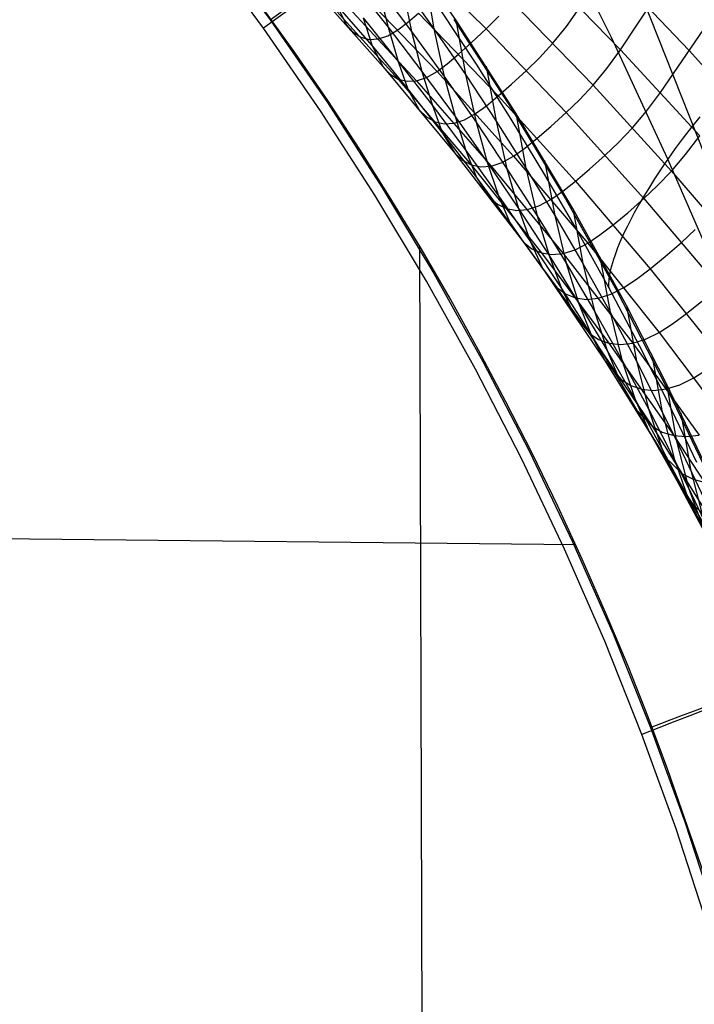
# Model space of a CAD drawing. Extents: x -919 to -345, y -585 to -19.
# Tile 99 of 123: x -477 to -436, y -251 to -191. Entities that reach past the tile are written whole.
import ezdxf

# ---------------------------------------------------------------- set-up
doc = ezdxf.new("R2010")
doc.units = 0
for name, color, linetype in [('IMBOTT_SEDU', 139, 'CONTINUOUS'), ('SCHIUMATO', 84, 'CONTINUOUS'), ('TELAIO', 3, 'CONTINUOUS')]:
    doc.layers.add(name, color=color, linetype=linetype)

msp = doc.modelspace()

# ---------------------------------------------------------------- linework, layer by layer
at = {"layer": 'IMBOTT_SEDU'}
for p, q in [((-465.689, -186.429, -11.372), (-462.042, -191.35, -11.371)), ((-462.439, -191.85, -47.28), (-466.072, -186.937, -47.28)), ((-460.526, -193.333, -11.375), (-464.012, -188.494, -11.375)), ((-462.042, -191.35, -11.371), (-458.556, -196.386, -11.371)), ((-450.857, -191.327, -29.487), (-447.374, -196.724, -29.488)), ((-458.967, -196.877, -47.28), (-462.439, -191.85, -47.28)), ((-458.525, -196.263, -11.374), (-460.526, -193.333, -11.375)), ((-458.556, -196.386, -11.371), (-455.232, -201.532, -11.37)), ((-456.578, -199.23, -11.374), (-458.525, -196.263, -11.374)), ((-455.658, -202.014, -47.28), (-458.967, -196.877, -47.28)), ((-447.374, -196.724, -29.488), (-444.066, -202.231, -29.488)), ((-454.686, -202.233, -11.374), (-456.578, -199.23, -11.374)), ((-455.232, -201.532, -11.37), (-452.075, -206.781, -11.37)), ((-452.515, -207.255, -47.28), (-455.658, -202.014, -47.28)), ((-452.851, -205.27, -11.373), (-454.686, -202.233, -11.374)), ((-444.066, -202.231, -29.488), (-440.937, -207.84, -29.488)), ((-452.517, -335.883, -8.569), (-452.93, -205.133, -11.373)), ((-451.072, -208.341, -11.373), (-452.851, -205.27, -11.373)), ((-452.075, -206.781, -11.37), (-449.087, -212.128, -11.369)), ((-449.543, -212.594, -47.28), (-452.515, -207.255, -47.28)), ((-449.35, -211.444, -11.372), (-451.072, -208.341, -11.373)), ((-440.937, -207.84, -29.488), (-437.99, -213.547, -29.489)), ((-447.686, -214.579, -11.372), (-449.35, -211.444, -11.372)), ((-446.743, -218.026, -47.28), (-449.543, -212.594, -47.28)), ((-449.087, -212.128, -11.369), (-446.272, -217.569, -11.368)), ((-437.99, -213.547, -29.489), (-435.227, -219.345, -29.489)), ((-446.081, -217.743, -11.371), (-447.686, -214.579, -11.372)), ((-446.272, -217.569, -11.368), (-443.633, -223.096, -11.366)), ((-444.536, -220.934, -11.37), (-446.081, -217.743, -11.371)), ((-444.119, -223.544, -47.28), (-446.743, -218.026, -47.28)), ((-443.05, -224.154, -11.369), (-444.536, -220.934, -11.37)), ((-443.441, -223.296, -11.369), (-512.357, -222.562, -7.089)), ((-443.633, -223.096, -11.366), (-441.174, -228.706, -11.363)), ((-441.675, -229.144, -47.28), (-444.119, -223.544, -47.28)), ((-441.625, -227.399, -11.368), (-443.05, -224.154, -11.369)), ((-440.26, -230.671, -11.366), (-441.625, -227.399, -11.368)), ((-441.174, -228.706, -11.363), (-438.896, -234.392, -11.36)), ((-439.413, -234.82, -47.28), (-441.675, -229.144, -47.28)), ((-439.018, -233.81, -11.364), (-440.26, -230.671, -11.366)), ((-437.831, -236.971, -11.361), (-439.018, -233.81, -11.364)), ((-438.896, -234.392, -11.36), (-436.8, -240.147, -11.354)), ((-437.333, -240.565, -47.28), (-439.413, -234.82, -47.28)), ((-435.624, -243.35, -11.352), (-437.831, -236.971, -11.361)), ((-436.8, -240.147, -11.354), (-434.894, -245.969, -11.343)), ((-435.442, -246.375, -47.28), (-437.333, -240.565, -47.28))]:
    msp.add_line(p, q, dxfattribs=at)
at = {"layer": 'IMBOTT_SEDU', "extrusion": (-0.583804, 0.81188, -0.004849)}
msp.add_arc((499.319, -28.563, 114.444), 21.695, 125.11402, 236.84505, dxfattribs=at)
at = {"layer": 'IMBOTT_SEDU', "extrusion": (-0.358543, 0.933494, -0.005972)}
msp.add_arc((506.256, -29.471, -61.373), 21.706, 125.16392, 236.86522, dxfattribs=at)
at = {"layer": 'SCHIUMATO'}
for p, q in [((-441.273, -192.431, -44.583), (-444.889, -185.134, -44.659)), ((-450.747, -191.357, -35.809), (-454.595, -185.815, -35.818)), ((-453.914, -186.963, 136.495), (-448.893, -191.901, 136.478)), ((-460.284, -187.808, 43.646), (-455.829, -192.942, 43.679)), ((-445.699, -188.06, 158.439), (-440.717, -193.167, 158.491)), ((-441.521, -187.999, 169.337), (-436.534, -193.225, 169.406)), ((-440.717, -193.167, 158.491), (-437.077, -187.651, 181.457)), ((-452.648, -188.57, -35.814), (-452.072, -191.897, -19.84)), ((-459.673, -189.121, 59.558), (-455.163, -194.216, 59.597)), ((-456.973, -189.137, 11.975), (-454.86, -191.799, 11.982)), ((-454.037, -189.143, -19.844), (-453.433, -192.052, -3.798)), ((-454.037, -189.143, -19.844), (-452.072, -191.897, -19.84)), ((-456.685, -189.49, 107.446), (-451.884, -194.493, 107.451)), ((-455.472, -189.342, -3.802), (-454.86, -191.799, 11.982)), ((-455.472, -189.342, -3.802), (-453.433, -192.052, -3.798)), ((-458.83, -189.889, 75.506), (-454.246, -194.953, 75.543)), ((-458.039, -190.351, 43.663), (-457.403, -191.644, 59.578)), ((-457.807, -190.021, 91.473), (-453.126, -195.058, 91.5)), ((-447.312, -190.248, 147.616), (-442.391, -195.329, 147.622)), ((-438.282, -195.774, 158.514), (-434.602, -190.365, 181.205)), ((-453.678, -191.512, 114.751), (-453.017, -190.936, 122.034)), ((-453.017, -190.936, 122.034), (-448.162, -195.98, 122.019)), ((-451.692, -190.746, -35.779), (-449.509, -194.046, -35.779)), ((-444.011, -191.751, 153.049), (-443.189, -190.595, 158.466)), ((-457.403, -191.644, 59.578), (-456.994, -192.095, 67.549)), ((-456.387, -191.227, 27.806), (-455.829, -192.942, 43.679)), ((-456.387, -191.227, 27.806), (-454.25, -193.876, 27.818)), ((-454.271, -191.968, 107.448), (-453.678, -191.512, 114.751)), ((-447.089, -197.028, -35.8), (-450.747, -191.357, -35.809)), ((-450.747, -191.357, -35.809), (-450.156, -194.685, -19.836)), ((-448.893, -191.901, 136.478), (-448.119, -191.134, 142.085)), ((-456.994, -192.095, 67.549), (-456.525, -192.397, 75.525)), ((-454.877, -192.322, 99.467), (-454.271, -191.968, 107.448)), ((-454.86, -191.799, 11.982), (-454.25, -193.876, 27.818)), ((-454.86, -191.799, 11.982), (-452.798, -194.5, 11.989)), ((-453.433, -192.052, -3.798), (-452.798, -194.5, 11.989)), ((-453.433, -192.052, -3.798), (-451.445, -194.8, -3.793)), ((-452.072, -191.897, -19.84), (-451.445, -194.8, -3.793)), ((-452.072, -191.897, -19.84), (-450.156, -194.685, -19.836)), ((-449.786, -192.738, 129.268), (-448.893, -191.901, 136.478)), ((-448.893, -191.901, 136.478), (-444.02, -196.987, 136.46)), ((-444.833, -192.77, 147.62), (-444.011, -191.751, 153.049)), ((-456.525, -192.397, 75.525), (-456.007, -192.539, 83.506)), ((-456.007, -192.539, 83.506), (-455.454, -192.515, 91.487)), ((-455.454, -192.515, 91.487), (-454.877, -192.322, 99.467)), ((-450.571, -193.44, 122.027), (-449.786, -192.738, 129.268)), ((-445.651, -193.656, 142.082), (-444.833, -192.77, 147.62)), ((-437.839, -199.818, -44.506), (-441.273, -192.431, -44.583)), ((-455.829, -192.942, 43.679), (-455.163, -194.216, 59.597)), ((-455.829, -192.942, 43.679), (-453.664, -195.571, 43.695)), ((-451.261, -194.026, 114.748), (-450.571, -193.44, 122.027)), ((-441.557, -194.315, 153.057), (-440.717, -193.167, 158.491)), ((-440.717, -193.167, 158.491), (-435.886, -198.415, 158.537)), ((-436.534, -193.225, 169.406), (-431.699, -198.593, 169.477)), ((-454.25, -193.876, 27.818), (-453.664, -195.571, 43.695)), ((-454.25, -193.876, 27.818), (-452.162, -196.564, 27.829)), ((-451.884, -194.493, 107.451), (-451.261, -194.026, 114.748)), ((-449.509, -194.046, -35.779), (-447.391, -197.388, -35.779)), ((-446.437, -194.425, 136.469), (-445.651, -193.656, 142.082)), ((-455.163, -194.216, 59.597), (-454.736, -194.658, 67.568)), ((-455.163, -194.216, 59.597), (-450.808, -199.471, 59.633)), ((-454.736, -194.658, 67.568), (-454.246, -194.953, 75.543)), ((-452.798, -194.5, 11.989), (-452.162, -196.564, 27.829)), ((-452.798, -194.5, 11.989), (-450.786, -197.24, 11.997)), ((-452.521, -194.856, 99.476), (-451.884, -194.493, 107.451)), ((-451.884, -194.493, 107.451), (-447.222, -199.647, 107.457)), ((-448.894, -194.177, -35.805), (-448.291, -197.509, -19.832)), ((-447.352, -195.27, 129.258), (-446.437, -194.425, 136.469)), ((-442.391, -195.329, 147.622), (-441.557, -194.315, 153.057)), ((-454.246, -194.953, 75.543), (-453.704, -195.089, 83.522)), ((-454.246, -194.953, 75.543), (-449.806, -200.174, 75.578)), ((-453.704, -195.089, 83.522), (-453.126, -195.058, 91.5)), ((-453.126, -195.058, 91.5), (-452.521, -194.856, 99.476)), ((-453.126, -195.058, 91.5), (-448.584, -200.247, 91.524)), ((-451.445, -194.8, -3.793), (-450.786, -197.24, 11.997)), ((-451.445, -194.8, -3.793), (-449.509, -197.585, -3.789)), ((-450.156, -194.685, -19.836), (-449.509, -197.585, -3.789)), ((-450.156, -194.685, -19.836), (-448.291, -197.509, -19.832)), ((-453.664, -195.571, 43.695), (-452.964, -196.825, 59.616)), ((-453.664, -195.571, 43.695), (-451.545, -198.239, 43.711)), ((-448.162, -195.98, 122.019), (-447.352, -195.27, 129.258)), ((-443.221, -196.214, 142.078), (-442.391, -195.329, 147.622)), ((-442.391, -195.329, 147.622), (-437.624, -200.555, 147.621)), ((-439.141, -196.916, 153.063), (-438.282, -195.774, 158.514)), ((-448.881, -196.576, 114.746), (-448.162, -195.98, 122.019)), ((-448.162, -195.98, 122.019), (-443.459, -201.169, 122.006)), ((-444.02, -196.987, 136.46), (-443.221, -196.214, 142.078)), ((-452.964, -196.825, 59.616), (-452.517, -197.259, 67.586)), ((-452.162, -196.564, 27.829), (-451.545, -198.239, 43.711)), ((-452.162, -196.564, 27.829), (-450.123, -199.29, 27.84)), ((-450.202, -197.425, 99.484), (-449.534, -197.052, 107.454)), ((-449.534, -197.052, 107.454), (-448.881, -196.576, 114.746)), ((-443.626, -202.822, -35.79), (-447.089, -197.028, -35.8)), ((-447.089, -197.028, -35.8), (-446.478, -200.366, -19.828)), ((-444.956, -197.838, 129.248), (-444.02, -196.987, 136.46)), ((-444.02, -196.987, 136.46), (-439.303, -202.219, 136.442)), ((-439.988, -197.925, 147.623), (-439.141, -196.916, 153.063)), ((-452.517, -197.259, 67.586), (-452.005, -197.546, 75.561)), ((-452.005, -197.546, 75.561), (-451.44, -197.674, 83.537)), ((-451.44, -197.674, 83.537), (-450.835, -197.635, 91.512)), ((-450.835, -197.635, 91.512), (-450.202, -197.425, 99.484)), ((-450.786, -197.24, 11.997), (-450.123, -199.29, 27.84)), ((-450.786, -197.24, 11.997), (-448.827, -200.017, 12.004)), ((-449.509, -197.585, -3.789), (-448.827, -200.017, 12.004)), ((-449.509, -197.585, -3.789), (-447.626, -200.407, -3.784)), ((-448.291, -197.509, -19.832), (-447.626, -200.407, -3.784)), ((-448.291, -197.509, -19.832), (-446.478, -200.366, -19.828)), ((-447.391, -197.388, -35.779), (-445.338, -200.771, -35.779)), ((-435.885, -197.25, -45.707), (-436.405, -197.888, -45.438)), ((-451.545, -198.239, 43.711), (-450.808, -199.471, 59.633)), ((-451.545, -198.239, 43.711), (-449.472, -200.945, 43.726)), ((-445.791, -198.557, 122.013), (-444.956, -197.838, 129.248)), ((-440.83, -198.809, 142.074), (-439.988, -197.925, 147.623)), ((-436.405, -197.888, -45.438), (-436.905, -198.531, -45.147)), ((-446.539, -199.162, 114.744), (-445.791, -198.557, 122.013)), ((-441.642, -199.585, 136.451), (-440.83, -198.809, 142.074)), ((-436.905, -198.531, -45.147), (-437.383, -199.175, -44.836)), ((-436.764, -199.552, 153.067), (-435.886, -198.415, 158.537)), ((-450.123, -199.29, 27.84), (-449.472, -200.945, 43.726)), ((-450.123, -199.29, 27.84), (-448.135, -202.054, 27.852)), ((-447.222, -199.647, 107.457), (-446.539, -199.162, 114.744)), ((-437.383, -199.175, -44.836), (-437.839, -199.818, -44.506)), ((-450.808, -199.471, 59.633), (-450.34, -199.895, 67.604)), ((-450.808, -199.471, 59.633), (-446.625, -204.871, 59.667)), ((-450.34, -199.895, 67.604), (-449.806, -200.174, 75.578)), ((-448.827, -200.017, 12.004), (-448.135, -202.054, 27.852)), ((-448.827, -200.017, 12.004), (-446.92, -202.832, 12.012)), ((-448.584, -200.247, 91.524), (-447.921, -200.029, 99.492)), ((-447.921, -200.029, 99.492), (-447.222, -199.647, 107.457)), ((-447.222, -199.647, 107.457), (-442.715, -204.938, 107.463)), ((-445.333, -199.91, -35.795), (-444.716, -203.256, -19.824)), ((-442.598, -200.442, 129.238), (-441.642, -199.585, 136.451)), ((-437.839, -199.818, -44.506), (-438.046, -200.119, -44.343)), ((-434.588, -207.288, -44.431), (-437.839, -199.818, -44.506)), ((-437.624, -200.555, 147.621), (-436.764, -199.552, 153.067)), ((-449.806, -200.174, 75.578), (-449.215, -200.293, 83.552)), ((-449.806, -200.174, 75.578), (-445.529, -205.533, 75.609)), ((-449.215, -200.293, 83.552), (-448.584, -200.247, 91.524)), ((-448.584, -200.247, 91.524), (-444.2, -205.571, 91.547)), ((-447.626, -200.407, -3.784), (-446.92, -202.832, 12.012)), ((-447.626, -200.407, -3.784), (-445.795, -203.264, -3.778)), ((-446.478, -200.366, -19.828), (-445.795, -203.264, -3.778)), ((-446.478, -200.366, -19.828), (-444.716, -203.256, -19.824)), ((-443.459, -201.169, 122.006), (-442.598, -200.442, 129.238)), ((-438.478, -201.44, 142.068), (-437.624, -200.555, 147.621)), ((-438.249, -200.42, -44.17), (-438.448, -200.722, -43.988)), ((-438.046, -200.119, -44.343), (-438.249, -200.42, -44.17)), ((-437.624, -200.555, 147.621), (-433.015, -205.92, 147.613)), ((-449.472, -200.945, 43.726), (-448.695, -202.154, 59.651)), ((-449.472, -200.945, 43.726), (-445.468, -206.464, 43.755)), ((-445.338, -200.771, -35.779), (-443.353, -204.194, -35.78)), ((-444.236, -201.782, 114.742), (-443.459, -201.169, 122.006)), ((-443.459, -201.169, 122.006), (-438.912, -206.499, 121.994)), ((-438.644, -201.024, -43.797), (-438.836, -201.326, -43.596)), ((-438.448, -200.722, -43.988), (-438.644, -201.024, -43.797)), ((-444.949, -202.276, 107.46), (-444.236, -201.782, 114.742)), ((-439.303, -202.219, 136.442), (-438.478, -201.44, 142.068)), ((-439.023, -201.626, -43.385), (-439.206, -201.925, -43.166)), ((-438.836, -201.326, -43.596), (-439.023, -201.626, -43.385)), ((-448.695, -202.154, 59.651), (-448.205, -202.567, 67.621)), ((-448.135, -202.054, 27.852), (-447.446, -203.687, 43.741)), ((-448.135, -202.054, 27.852), (-446.197, -204.854, 27.863)), ((-445.68, -202.666, 99.499), (-444.949, -202.276, 107.46)), ((-440.279, -203.082, 129.229), (-439.303, -202.219, 136.442)), ((-439.383, -202.223, -42.937), (-439.554, -202.518, -42.7)), ((-439.206, -201.925, -43.166), (-439.383, -202.223, -42.937)), ((-439.303, -202.219, 136.442), (-434.744, -207.591, 136.422)), ((-448.205, -202.567, 67.621), (-447.647, -202.836, 75.594)), ((-447.647, -202.836, 75.594), (-447.031, -202.947, 83.567)), ((-447.031, -202.947, 83.567), (-446.372, -202.892, 91.536)), ((-446.92, -202.832, 12.012), (-446.197, -204.854, 27.863)), ((-446.92, -202.832, 12.012), (-445.066, -205.682, 12.019)), ((-446.372, -202.892, 91.536), (-445.68, -202.666, 99.499)), ((-440.361, -208.731, -35.779), (-443.626, -202.822, -35.79)), ((-443.626, -202.822, -35.79), (-443.011, -206.171, -19.819)), ((-439.72, -202.81, -42.455), (-439.879, -203.098, -42.201)), ((-439.554, -202.518, -42.7), (-439.72, -202.81, -42.455)), ((-445.795, -203.264, -3.778), (-445.066, -205.682, 12.019)), ((-445.795, -203.264, -3.778), (-444.019, -206.155, -3.773)), ((-444.716, -203.256, -19.824), (-444.019, -206.155, -3.773)), ((-444.716, -203.256, -19.824), (-443.011, -206.171, -19.819)), ((-441.166, -203.817, 122), (-440.279, -203.082, 129.229)), ((-440.032, -203.383, -41.94), (-440.178, -203.664, -41.671)), ((-439.879, -203.098, -42.201), (-440.032, -203.383, -41.94)), ((-447.446, -203.687, 43.741), (-446.625, -204.871, 59.667)), ((-443.353, -204.194, -35.78), (-441.434, -207.657, -35.78)), ((-441.971, -204.437, 114.74), (-441.166, -203.817, 122)), ((-440.449, -204.21, -41.113), (-440.572, -204.475, -40.825)), ((-440.317, -203.94, -41.396), (-440.449, -204.21, -41.113)), ((-440.178, -203.664, -41.671), (-440.317, -203.94, -41.396)), ((-437.003, -204.888, 136.432), (-436.165, -204.105, 142.061)), ((-442.715, -204.938, 107.463), (-441.971, -204.437, 114.74)), ((-440.689, -204.733, -40.531), (-440.797, -204.985, -40.232)), ((-440.572, -204.475, -40.825), (-440.689, -204.733, -40.531)), ((-446.625, -204.871, 59.667), (-446.112, -205.274, 67.638)), ((-446.625, -204.871, 59.667), (-442.618, -210.41, 59.699)), ((-446.197, -204.854, 27.863), (-445.468, -206.464, 43.755)), ((-446.197, -204.854, 27.863), (-444.311, -207.69, 27.874)), ((-446.112, -205.274, 67.638), (-445.529, -205.533, 75.609)), ((-444.2, -205.571, 91.547), (-443.477, -205.337, 99.507)), ((-443.477, -205.337, 99.507), (-442.715, -204.938, 107.463)), ((-442.715, -204.938, 107.463), (-438.366, -210.363, 107.469)), ((-440.897, -205.23, -39.928), (-440.988, -205.468, -39.619)), ((-440.797, -204.985, -40.232), (-440.897, -205.23, -39.928)), ((-438, -205.757, 129.219), (-437.003, -204.888, 136.432)), ((-445.529, -205.533, 75.609), (-444.887, -205.635, 83.58)), ((-445.529, -205.533, 75.609), (-441.418, -211.025, 75.638)), ((-445.066, -205.682, 12.019), (-444.311, -207.69, 27.874)), ((-445.066, -205.682, 12.019), (-443.266, -208.568, 12.027)), ((-444.887, -205.635, 83.58), (-444.2, -205.571, 91.547)), ((-444.2, -205.571, 91.547), (-439.977, -211.027, 91.567)), ((-441.968, -205.762, -35.784), (-441.351, -209.129, -19.815)), ((-441.146, -205.92, -38.992), (-441.213, -206.134, -38.674)), ((-441.072, -205.698, -39.307), (-441.146, -205.92, -38.992)), ((-440.988, -205.468, -39.619), (-441.072, -205.698, -39.307)), ((-438.912, -206.499, 121.994), (-438, -205.757, 129.219)), ((-445.468, -206.464, 43.755), (-444.6, -207.624, 59.683)), ((-445.468, -206.464, 43.755), (-441.656, -212.124, 43.783)), ((-444.019, -206.155, -3.773), (-443.266, -208.568, 12.027)), ((-444.019, -206.155, -3.773), (-442.302, -209.069, -3.767)), ((-443.011, -206.171, -19.819), (-442.302, -209.069, -3.767)), ((-443.011, -206.171, -19.819), (-441.351, -209.129, -19.815)), ((-441.32, -206.536, -38.033), (-441.361, -206.724, -37.71)), ((-441.271, -206.339, -38.354), (-441.32, -206.536, -38.033)), ((-441.213, -206.134, -38.674), (-441.271, -206.339, -38.354)), ((-439.746, -207.126, 114.739), (-438.912, -206.499, 121.994)), ((-438.912, -206.499, 121.994), (-434.525, -211.964, 121.983)), ((-441.434, -207.232, -36.741), (-441.442, -207.383, -36.419)), ((-441.418, -207.072, -37.064), (-441.434, -207.232, -36.741)), ((-441.394, -206.902, -37.387), (-441.418, -207.072, -37.064)), ((-441.361, -206.724, -37.71), (-441.394, -206.902, -37.387)), ((-440.52, -207.634, 107.466), (-439.746, -207.126, 114.739)), ((-444.6, -207.624, 59.683), (-444.061, -208.014, 67.653)), ((-444.311, -207.69, 27.874), (-443.538, -209.277, 43.77)), ((-444.311, -207.69, 27.874), (-442.476, -210.56, 27.885)), ((-441.442, -207.383, -36.419), (-441.442, -207.524, -36.098)), ((-441.442, -207.524, -36.098), (-441.434, -207.657, -35.78)), ((-441.434, -207.657, -35.78), (-439.584, -211.156, -35.78)), ((-441.315, -208.041, 99.514), (-440.52, -207.634, 107.466)), ((-444.061, -208.014, 67.653), (-443.452, -208.263, 75.624)), ((-443.452, -208.263, 75.624), (-442.783, -208.355, 83.593)), ((-442.783, -208.355, 83.593), (-442.068, -208.283, 91.557)), ((-442.068, -208.283, 91.557), (-441.315, -208.041, 99.514)), ((-443.266, -208.568, 12.027), (-442.476, -210.56, 27.885)), ((-443.266, -208.568, 12.027), (-441.527, -211.474, 12.035)), ((-437.919, -213.491, -35.77), (-440.361, -208.731, -35.779)), ((-440.361, -208.731, -35.779), (-439.749, -212.111, -19.81)), ((-436.698, -209.215, 121.988), (-435.762, -208.467, 129.21)), ((-443.538, -209.277, 43.77), (-442.618, -210.41, 59.699)), ((-442.302, -209.069, -3.767), (-441.527, -211.474, 12.035)), ((-442.302, -209.069, -3.767), (-440.628, -212.035, -3.762)), ((-441.351, -209.129, -19.815), (-440.628, -212.035, -3.762)), ((-441.351, -209.129, -19.815), (-439.749, -212.111, -19.81)), ((-437.562, -209.848, 114.738), (-436.698, -209.215, 121.988)), ((-438.366, -210.363, 107.469), (-437.562, -209.848, 114.738)), ((-442.618, -210.41, 59.699), (-442.054, -210.788, 67.668)), ((-442.618, -210.41, 59.699), (-438.795, -216.074, 59.727)), ((-442.476, -210.56, 27.885), (-441.656, -212.124, 43.783)), ((-442.476, -210.56, 27.885), (-440.701, -213.453, 27.896)), ((-442.054, -210.788, 67.668), (-441.418, -211.025, 75.638)), ((-439.977, -211.027, 91.567), (-439.193, -210.777, 99.521)), ((-439.193, -210.777, 99.521), (-438.366, -210.363, 107.469)), ((-438.366, -210.363, 107.469), (-434.18, -215.915, 107.475)), ((-441.418, -211.025, 75.638), (-440.722, -211.108, 83.606)), ((-441.418, -211.025, 75.638), (-437.481, -216.642, 75.664)), ((-440.722, -211.108, 83.606), (-439.977, -211.027, 91.567)), ((-439.977, -211.027, 91.567), (-435.921, -216.607, 91.586)), ((-439.584, -211.156, -35.78), (-437.803, -214.691, -35.78)), ((-441.527, -211.474, 12.035), (-440.701, -213.453, 27.896)), ((-441.527, -211.474, 12.035), (-439.829, -214.437, 12.043)), ((-438.805, -211.727, -35.773), (-438.2, -215.122, -19.805)), ((-441.656, -212.124, 43.783), (-440.682, -213.229, 59.713)), ((-441.656, -212.124, 43.783), (-438.04, -217.915, 43.809)), ((-440.628, -212.035, -3.762), (-439.829, -214.437, 12.043)), ((-440.628, -212.035, -3.762), (-439.016, -215.022, -3.755)), ((-439.749, -212.111, -19.81), (-439.016, -215.022, -3.755)), ((-439.749, -212.111, -19.81), (-437.321, -216.895, -19.802)), ((-436.252, -213.123, 107.472), (-435.417, -212.603, 114.737)), ((-437.112, -213.544, 99.527), (-436.252, -213.123, 107.472)), ((-440.701, -213.453, 27.896), (-439.828, -214.994, 43.797)), ((-440.701, -213.453, 27.896), (-438.965, -216.4, 27.906)), ((-440.682, -213.229, 59.713), (-440.09, -213.595, 67.683)), ((-440.09, -213.595, 67.683), (-439.427, -213.82, 75.651)), ((-439.427, -213.82, 75.651), (-438.702, -213.892, 83.617)), ((-438.702, -213.892, 83.617), (-437.927, -213.802, 91.577)), ((-437.927, -213.802, 91.577), (-437.112, -213.544, 99.527)), ((-435.366, -218.836, -35.76), (-437.919, -213.491, -35.77)), ((-437.919, -213.491, -35.77), (-437.321, -216.895, -19.802)), ((-439.829, -214.437, 12.043), (-438.965, -216.4, 27.906)), ((-439.829, -214.437, 12.043), (-438.194, -217.42, 12.051)), ((-439.828, -214.994, 43.797), (-438.795, -216.074, 59.727)), ((-439.016, -215.022, -3.755), (-438.194, -217.42, 12.051)), ((-439.016, -215.022, -3.755), (-436.577, -219.816, -3.745)), ((-437.803, -214.691, -35.78), (-436.091, -218.261, -35.78)), ((-438.2, -215.122, -19.805), (-437.46, -218.039, -3.749)), ((-437.05, -215.264, -35.767), (-436.459, -218.677, -19.799)), ((-438.795, -216.074, 59.727), (-438.173, -216.428, 67.696)), ((-438.795, -216.074, 59.727), (-435.146, -221.879, 59.753)), ((-438.965, -216.4, 27.906), (-438.04, -217.915, 43.809)), ((-438.965, -216.4, 27.906), (-437.289, -219.369, 27.917)), ((-438.173, -216.428, 67.696), (-437.481, -216.642, 75.664)), ((-437.481, -216.642, 75.664), (-436.726, -216.705, 83.628)), ((-437.481, -216.642, 75.664), (-433.712, -222.391, 75.686)), ((-436.726, -216.705, 83.628), (-435.921, -216.607, 91.586)), ((-437.321, -216.895, -19.802), (-436.577, -219.816, -3.745)), ((-437.321, -216.895, -19.802), (-434.794, -222.268, -19.792)), ((-438.194, -217.42, 12.051), (-437.289, -219.369, 27.917)), ((-438.194, -217.42, 12.051), (-435.717, -222.209, 12.065)), ((-438.04, -217.915, 43.809), (-436.946, -218.964, 59.74)), ((-438.04, -217.915, 43.809), (-434.622, -223.834, 43.834)), ((-437.46, -218.039, -3.749), (-436.614, -220.434, 12.06)), ((-436.946, -218.964, 59.74), (-436.296, -219.302, 67.709)), ((-436.459, -218.677, -19.799), (-435.713, -221.602, -3.741)), ((-437.289, -219.369, 27.917), (-436.305, -220.86, 43.822)), ((-437.289, -219.369, 27.917), (-434.744, -224.136, 27.934)), ((-436.577, -219.816, -3.745), (-435.717, -222.209, 12.065)), ((-436.577, -219.816, -3.745), (-434.043, -225.203, -3.733)), ((-436.296, -219.302, 67.709), (-435.574, -219.502, 75.676)), ((-436.614, -220.434, 12.06), (-435.668, -222.368, 27.928)), ((-436.305, -220.86, 43.822), (-435.146, -221.879, 59.753))]:
    msp.add_line(p, q, dxfattribs=at)
at = {"layer": 'TELAIO'}
msp.add_line((-443.164, -180.488, -36.09), (-435.58, -199.601, -36.09), dxfattribs=at)
at = {"layer": 'TELAIO', "extrusion": (-1.27117e-16, -0.04013, 0.999194)}
msp.add_arc((-631.948, -357.63, 226.163), 291.855, 32.13766, 90, dxfattribs=at)
at = {"layer": 'TELAIO', "extrusion": (1.28822e-16, -0.04013, 0.999194)}
msp.add_arc((-631.948, -357.63, 221.271), 286.75, 32.13766, 90, dxfattribs=at)
at = {"layer": 'TELAIO', "extrusion": (-1.02904e-16, -0.04013, 0.999194)}
msp.add_arc((-631.948, -357.63, 231.268), 286.963, 32.13766, 90, dxfattribs=at)
at = {"layer": 'TELAIO', "extrusion": (-3.0222e-16, -0.04013, 0.999194)}
msp.add_arc((-631.948, -357.63, 226.376), 281.858, 32.13766, 90, dxfattribs=at)

doc.saveas('drawing.dxf')
